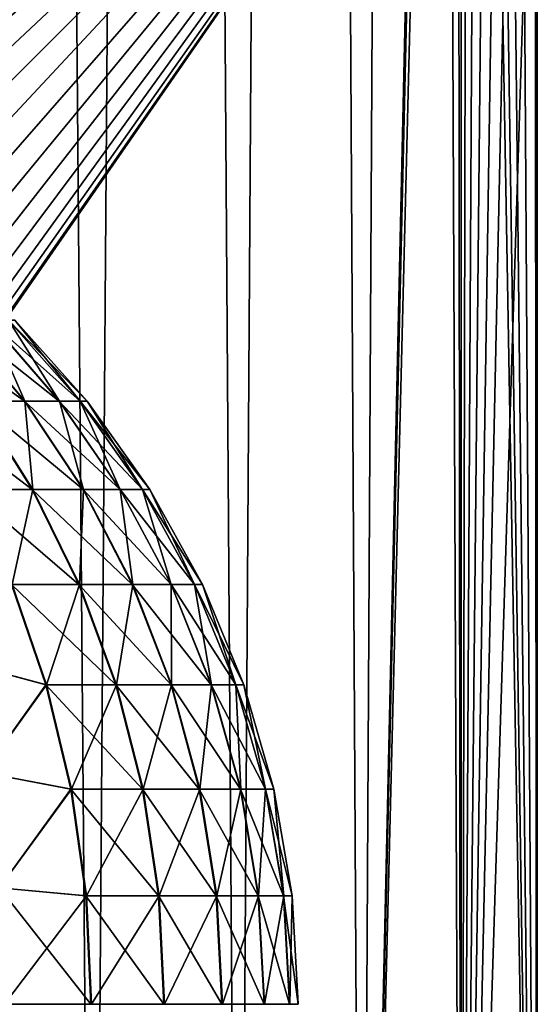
# Model space of a CAD drawing. Header units: millimetres. Extents: x -24 to 30, y -64 to 68.
# Tile 100 of 149: x 20.77 to 23.98, y 11 to 17.11. Entities that reach past the tile are written whole.
import ezdxf

# ---------------------------------------------------------------- set-up
doc = ezdxf.new("R2010")
doc.units = ezdxf.units.MM
doc.header["$LTSCALE"] = 52.148148
for name, color, linetype in [('1', 7, 'CONTINUOUS'), ('2', 7, 'CONTINUOUS'), ('4', 7, 'CONTINUOUS'), ('5', 7, 'CONTINUOUS'), ('84', 7, 'CONTINUOUS')]:
    doc.layers.add(name, color=color, linetype=linetype)

msp = doc.modelspace()

# ---------------------------------------------------------------- linework, layer by layer
at = {"layer": '1', "color": 253, "linetype": 'Continuous', "true_color": 0xaab4c3}
for points in [[(20.189, 5, -13.88), (20.7071, 68.2, -13.0944), (21.2257, 5, -12.236), (20.189, 5, -13.88)], [(20.7071, 68.2, -13.0944), (21.6937, 68.2, -11.3857), (21.2257, 5, -12.236), (20.7071, 68.2, -13.0944)], [(21.2257, 5, -12.236), (21.6937, 68.2, -11.3857), (22.1289, 5, -10.5149), (21.2257, 5, -12.236)], [(21.6937, 68.2, -11.3857), (22.5395, 68.2, -9.6031), (22.1289, 5, -10.5149), (21.6937, 68.2, -11.3857)], [(22.1289, 5, -10.5149), (22.5395, 68.2, -9.6031), (22.8927, 5, -8.7277), (22.1289, 5, -10.5149)], [(22.5395, 68.2, -9.6031), (23.2391, 68.2, -7.7584), (22.8927, 5, -8.7277), (22.5395, 68.2, -9.6031)], [(22.8927, 5, -8.7277), (23.2391, 68.2, -7.7584), (23.4821, 31.3996, -6.9886), (22.8927, 5, -8.7277)], [(23.4821, 30.6004, -6.9886), (22.8927, 5, -8.7277), (23.4821, 31.3996, -6.9886), (23.4821, 30.6004, -6.9886)], [(23.5091, 29.8048, -6.8972), (22.8927, 5, -8.7277), (23.4821, 30.6004, -6.9886), (23.5091, 29.8048, -6.8972)], [(23.5125, 5, -6.8855), (22.8927, 5, -8.7277), (23.5091, 29.8048, -6.8972), (23.5125, 5, -6.8855)], [(23.562, 29.0207, -6.7144), (23.5125, 5, -6.8855), (23.5091, 29.8048, -6.8972), (23.562, 29.0207, -6.7144)], [(23.6384, 28.2572, -6.4403), (23.5125, 5, -6.8855), (23.562, 29.0207, -6.7144), (23.6384, 28.2572, -6.4403)], [(23.7345, 27.5246, -6.0763), (23.5125, 5, -6.8855), (23.6384, 28.2572, -6.4403), (23.7345, 27.5246, -6.0763)], [(23.8453, 26.835, -5.6261), (23.5125, 5, -6.8855), (23.7345, 27.5246, -6.0763), (23.8453, 26.835, -5.6261)], [(23.9643, 26.2002, -5.0952), (23.5125, 5, -6.8855), (23.8453, 26.835, -5.6261), (23.9643, 26.2002, -5.0952)], [(23.9844, 20, -5), (23.5125, 5, -6.8855), (23.9643, 26.2002, -5.0952), (23.9844, 20, -5)], [(23.9844, 5, -5), (23.5125, 5, -6.8855), (23.9844, 20, -5), (23.9844, 5, -5)]]:
    msp.add_3dface(points, dxfattribs=at)
at = {"layer": '2', "color": 253, "linetype": 'Continuous', "true_color": 0xaab4c3}
for points in [[(20.189, 5, 13.88), (21.2257, 5, 12.236), (20.7071, 68.2, 13.0944), (20.189, 5, 13.88)], [(20.7071, 68.2, 13.0944), (21.2257, 5, 12.236), (21.6937, 68.2, 11.3857), (20.7071, 68.2, 13.0944)], [(21.2257, 5, 12.236), (22.1289, 5, 10.5149), (21.6937, 68.2, 11.3857), (21.2257, 5, 12.236)], [(21.6937, 68.2, 11.3857), (22.1289, 5, 10.5149), (22.5395, 68.2, 9.6031), (21.6937, 68.2, 11.3857)], [(22.1289, 5, 10.5149), (22.8927, 5, 8.7277), (22.5395, 68.2, 9.6031), (22.1289, 5, 10.5149)], [(22.5395, 68.2, 9.6031), (22.8927, 5, 8.7277), (23.2391, 68.2, 7.7584), (22.5395, 68.2, 9.6031)], [(22.8927, 5, 8.7277), (23.5125, 5, 6.8855), (23.2391, 68.2, 7.7584), (22.8927, 5, 8.7277)], [(23.5125, 5, 6.8855), (23.4821, 30.6004, 6.9886), (23.2391, 68.2, 7.7584), (23.5125, 5, 6.8855)], [(23.5091, 29.8048, 6.8972), (23.4821, 30.6004, 6.9886), (23.5125, 5, 6.8855), (23.5091, 29.8048, 6.8972)], [(23.562, 29.0207, 6.7144), (23.5091, 29.8048, 6.8972), (23.5125, 5, 6.8855), (23.562, 29.0207, 6.7144)], [(23.9844, 5, 5), (23.562, 29.0207, 6.7144), (23.5125, 5, 6.8855), (23.9844, 5, 5)], [(23.6384, 28.2572, 6.4403), (23.562, 29.0207, 6.7144), (23.9844, 5, 5), (23.6384, 28.2572, 6.4403)], [(23.7345, 27.5246, 6.0763), (23.6384, 28.2572, 6.4403), (23.9844, 5, 5), (23.7345, 27.5246, 6.0763)], [(23.8453, 26.835, 5.6261), (23.7345, 27.5246, 6.0763), (23.9844, 5, 5), (23.8453, 26.835, 5.6261)], [(23.9643, 26.2002, 5.0952), (23.8453, 26.835, 5.6261), (23.9844, 5, 5), (23.9643, 26.2002, 5.0952)], [(23.9844, 20, 5), (23.9643, 26.2002, 5.0952), (23.9844, 5, 5), (23.9844, 20, 5)]]:
    msp.add_3dface(points, dxfattribs=at)
at = {"layer": '4', "color": 253, "linetype": 'Continuous', "true_color": 0xaab4c3}
for points in [[(23.9844, 20, 5), (16.3225, 12.8203, 5), (7, 20, 5), (23.9844, 20, 5)], [(16.3225, 12.8203, 5), (23.9844, 20, 5), (16.591, 12.591, 5), (16.3225, 12.8203, 5)], [(23.9844, 20, 5), (23.9844, 5, 5), (16.591, 12.591, 5), (23.9844, 20, 5)], [(16.591, 12.591, 5), (23.9844, 5, 5), (16.8203, 12.3225, 5), (16.591, 12.591, 5)], [(16.8203, 12.3225, 5), (23.9844, 5, 5), (17.0048, 12.0215, 5), (16.8203, 12.3225, 5)], [(17.0048, 12.0215, 5), (23.9844, 5, 5), (17.1399, 11.6953, 5), (17.0048, 12.0215, 5)], [(17.1399, 11.6953, 5), (23.9844, 5, 5), (17.2223, 11.352, 5), (17.1399, 11.6953, 5)], [(17.2223, 11.352, 5), (23.9844, 5, 5), (17.25, 11, 5), (17.2223, 11.352, 5)]]:
    msp.add_3dface(points, dxfattribs=at)
at = {"layer": '5', "color": 253, "linetype": 'Continuous', "true_color": 0xaab4c3}
for points in [[(13.6775, 12.8203, -5), (23.9844, 20, -5), (7, 20, -5), (13.6775, 12.8203, -5)], [(13.9785, 13.0048, -5), (23.9844, 20, -5), (13.6775, 12.8203, -5), (13.9785, 13.0048, -5)], [(14.3047, 13.1399, -5), (23.9844, 20, -5), (13.9785, 13.0048, -5), (14.3047, 13.1399, -5)], [(14.648, 13.2223, -5), (23.9844, 20, -5), (14.3047, 13.1399, -5), (14.648, 13.2223, -5)], [(15, 13.25, -5), (23.9844, 20, -5), (14.648, 13.2223, -5), (15, 13.25, -5)], [(15.352, 13.2223, -5), (23.9844, 20, -5), (15, 13.25, -5), (15.352, 13.2223, -5)], [(15.6953, 13.1399, -5), (23.9844, 20, -5), (15.352, 13.2223, -5), (15.6953, 13.1399, -5)], [(16.0215, 13.0048, -5), (23.9844, 20, -5), (15.6953, 13.1399, -5), (16.0215, 13.0048, -5)], [(16.3225, 12.8203, -5), (23.9844, 20, -5), (16.0215, 13.0048, -5), (16.3225, 12.8203, -5)], [(16.591, 12.591, -5), (23.9844, 20, -5), (16.3225, 12.8203, -5), (16.591, 12.591, -5)], [(16.8203, 12.3225, -5), (23.9844, 20, -5), (16.591, 12.591, -5), (16.8203, 12.3225, -5)], [(23.9844, 5, -5), (23.9844, 20, -5), (16.8203, 9.6775, -5), (23.9844, 5, -5)], [(16.8203, 9.6775, -5), (23.9844, 20, -5), (17.0048, 9.9785, -5), (16.8203, 9.6775, -5)], [(17.0048, 12.0215, -5), (23.9844, 20, -5), (16.8203, 12.3225, -5), (17.0048, 12.0215, -5)], [(17.0048, 9.9785, -5), (23.9844, 20, -5), (17.1399, 10.3047, -5), (17.0048, 9.9785, -5)], [(17.1399, 11.6953, -5), (23.9844, 20, -5), (17.0048, 12.0215, -5), (17.1399, 11.6953, -5)], [(17.1399, 10.3047, -5), (23.9844, 20, -5), (17.2223, 10.648, -5), (17.1399, 10.3047, -5)], [(17.2223, 11.352, -5), (23.9844, 20, -5), (17.1399, 11.6953, -5), (17.2223, 11.352, -5)], [(17.2223, 10.648, -5), (23.9844, 20, -5), (17.25, 11, -5), (17.2223, 10.648, -5)], [(17.25, 11, -5), (23.9844, 20, -5), (17.2223, 11.352, -5), (17.25, 11, -5)]]:
    msp.add_3dface(points, dxfattribs=at)
at = {"layer": '84', "color": 253, "linetype": 'Continuous', "true_color": 0xaab4c3}
for points in [[(20.3807, 15.2426, -2.0065), (20.8008, 14.7409, -2.1632), (20.105, 15.2426, -2.63), (20.3807, 15.2426, -2.0065)], [(20.105, 15.2426, -2.63), (20.8008, 14.7409, -2.1632), (20.5036, 14.7409, -2.8353), (20.105, 15.2426, -2.63)], [(20.5806, 15.2426, -1.3548), (21.0162, 14.7409, -1.4605), (20.3807, 15.2426, -2.0065), (20.5806, 15.2426, -1.3548)], [(20.3807, 15.2426, -2.0065), (21.0162, 14.7409, -1.4605), (20.8008, 14.7409, -2.1632), (20.3807, 15.2426, -2.0065)], [(20.3831, 15.2426, 2.0001), (20.5069, 14.7409, 2.8288), (20.8033, 14.7409, 2.1563), (20.3831, 15.2426, 2.0001)], [(20.3831, 15.2426, 2.0001), (20.8033, 14.7409, 2.1563), (20.5822, 15.2426, 1.3481), (20.3831, 15.2426, 2.0001)], [(20.7018, 15.2426, -0.6839), (21.1469, 14.7409, -0.7373), (20.5806, 15.2426, -1.3548), (20.7018, 15.2426, -0.6839)], [(20.5806, 15.2426, -1.3548), (21.1469, 14.7409, -0.7373), (21.0162, 14.7409, -1.4605), (20.5806, 15.2426, -1.3548)], [(20.5822, 15.2426, 1.3481), (20.8033, 14.7409, 2.1563), (21.018, 14.7409, 1.4534), (20.5822, 15.2426, 1.3481)], [(20.5822, 15.2426, 1.3481), (21.018, 14.7409, 1.4534), (20.7026, 15.2426, 0.6771), (20.5822, 15.2426, 1.3481)], [(20.7426, 15.2426, -0.0034), (21.191, 14.7409, -0.0037), (20.7018, 15.2426, -0.6839), (20.7426, 15.2426, -0.0034)], [(20.7018, 15.2426, -0.6839), (21.191, 14.7409, -0.0037), (21.1469, 14.7409, -0.7373), (20.7018, 15.2426, -0.6839)], [(20.7026, 15.2426, 0.6771), (21.018, 14.7409, 1.4534), (21.1478, 14.7409, 0.73), (20.7026, 15.2426, 0.6771)], [(20.7026, 15.2426, 0.6771), (21.1478, 14.7409, 0.73), (20.7426, 15.2426, -0.0034), (20.7026, 15.2426, 0.6771)], [(20.7426, 15.2426, -0.0034), (21.1478, 14.7409, 0.73), (21.191, 14.7409, -0.0037), (20.7426, 15.2426, -0.0034)], [(20.5036, 14.7409, -2.8353), (20.8497, 14.1922, -3.0137), (20.1288, 14.7409, -3.4676), (20.5036, 14.7409, -2.8353)], [(20.1288, 14.7409, -3.4676), (20.8497, 14.1922, -3.0137), (20.4513, 14.1922, -3.6856), (20.1288, 14.7409, -3.4676)], [(20.5069, 14.7409, 2.8288), (20.4557, 14.1922, 3.6792), (20.8533, 14.1922, 3.0067), (20.5069, 14.7409, 2.8288)], [(20.8008, 14.7409, -2.1632), (21.1656, 14.1922, -2.2992), (20.5036, 14.7409, -2.8353), (20.8008, 14.7409, -2.1632)], [(20.5036, 14.7409, -2.8353), (21.1656, 14.1922, -2.2992), (20.8497, 14.1922, -3.0137), (20.5036, 14.7409, -2.8353)], [(20.5069, 14.7409, 2.8288), (20.8533, 14.1922, 3.0067), (20.8033, 14.7409, 2.1563), (20.5069, 14.7409, 2.8288)], [(21.0162, 14.7409, -1.4605), (21.3946, 14.1922, -1.5524), (20.8008, 14.7409, -2.1632), (21.0162, 14.7409, -1.4605)], [(20.8008, 14.7409, -2.1632), (21.3946, 14.1922, -1.5524), (21.1656, 14.1922, -2.2992), (20.8008, 14.7409, -2.1632)], [(20.8033, 14.7409, 2.1563), (20.8533, 14.1922, 3.0067), (21.1683, 14.1922, 2.2919), (20.8033, 14.7409, 2.1563)], [(20.8033, 14.7409, 2.1563), (21.1683, 14.1922, 2.2919), (21.018, 14.7409, 1.4534), (20.8033, 14.7409, 2.1563)], [(21.1469, 14.7409, -0.7373), (21.5335, 14.1922, -0.7837), (21.0162, 14.7409, -1.4605), (21.1469, 14.7409, -0.7373)], [(21.0162, 14.7409, -1.4605), (21.5335, 14.1922, -0.7837), (21.3946, 14.1922, -1.5524), (21.0162, 14.7409, -1.4605)], [(21.018, 14.7409, 1.4534), (21.1683, 14.1922, 2.2919), (21.3964, 14.1922, 1.5448), (21.018, 14.7409, 1.4534)], [(21.018, 14.7409, 1.4534), (21.3964, 14.1922, 1.5448), (21.1478, 14.7409, 0.73), (21.018, 14.7409, 1.4534)], [(21.191, 14.7409, -0.0037), (21.5803, 14.1922, -0.0039), (21.1469, 14.7409, -0.7373), (21.191, 14.7409, -0.0037)], [(21.1469, 14.7409, -0.7373), (21.5803, 14.1922, -0.0039), (21.5335, 14.1922, -0.7837), (21.1469, 14.7409, -0.7373)], [(21.1478, 14.7409, 0.73), (21.3964, 14.1922, 1.5448), (21.5344, 14.1922, 0.7759), (21.1478, 14.7409, 0.73)], [(21.1478, 14.7409, 0.73), (21.5344, 14.1922, 0.7759), (21.191, 14.7409, -0.0037), (21.1478, 14.7409, 0.73)], [(21.191, 14.7409, -0.0037), (21.5344, 14.1922, 0.7759), (21.5803, 14.1922, -0.0039), (21.191, 14.7409, -0.0037)], [(20.8497, 14.1922, -3.0137), (21.139, 13.6033, -3.1627), (20.4513, 14.1922, -3.6856), (20.8497, 14.1922, -3.0137)], [(20.4513, 14.1922, -3.6856), (21.139, 13.6033, -3.1627), (20.721, 13.6033, -3.8679), (20.4513, 14.1922, -3.6856)], [(20.4557, 14.1922, 3.6792), (20.7255, 13.6033, 3.8611), (20.8533, 14.1922, 3.0067), (20.4557, 14.1922, 3.6792)], [(20.8533, 14.1922, 3.0067), (20.7255, 13.6033, 3.8611), (21.1428, 13.6033, 3.1554), (20.8533, 14.1922, 3.0067)], [(21.1656, 14.1922, -2.2992), (21.4705, 13.6033, -2.4129), (20.8497, 14.1922, -3.0137), (21.1656, 14.1922, -2.2992)], [(20.8497, 14.1922, -3.0137), (21.4705, 13.6033, -2.4129), (21.139, 13.6033, -3.1627), (20.8497, 14.1922, -3.0137)], [(20.8533, 14.1922, 3.0067), (21.1428, 13.6033, 3.1554), (21.1683, 14.1922, 2.2919), (20.8533, 14.1922, 3.0067)], [(21.1683, 14.1922, 2.2919), (21.1428, 13.6033, 3.1554), (21.4734, 13.6033, 2.4053), (21.1683, 14.1922, 2.2919)], [(21.3946, 14.1922, -1.5524), (21.7109, 13.6033, -1.6292), (21.1656, 14.1922, -2.2992), (21.3946, 14.1922, -1.5524)], [(21.1656, 14.1922, -2.2992), (21.7109, 13.6033, -1.6292), (21.4705, 13.6033, -2.4129), (21.1656, 14.1922, -2.2992)], [(21.1683, 14.1922, 2.2919), (21.4734, 13.6033, 2.4053), (21.3964, 14.1922, 1.5448), (21.1683, 14.1922, 2.2919)], [(21.5335, 14.1922, -0.7837), (21.8567, 13.6033, -0.8224), (21.3946, 14.1922, -1.5524), (21.5335, 14.1922, -0.7837)], [(21.3946, 14.1922, -1.5524), (21.8567, 13.6033, -0.8224), (21.7109, 13.6033, -1.6292), (21.3946, 14.1922, -1.5524)], [(21.3964, 14.1922, 1.5448), (21.4734, 13.6033, 2.4053), (21.7128, 13.6033, 1.6212), (21.3964, 14.1922, 1.5448)], [(21.3964, 14.1922, 1.5448), (21.7128, 13.6033, 1.6212), (21.5344, 14.1922, 0.7759), (21.3964, 14.1922, 1.5448)], [(21.5803, 14.1922, -0.0039), (21.9058, 13.6033, -0.0041), (21.5335, 14.1922, -0.7837), (21.5803, 14.1922, -0.0039)], [(21.5335, 14.1922, -0.7837), (21.9058, 13.6033, -0.0041), (21.8567, 13.6033, -0.8224), (21.5335, 14.1922, -0.7837)], [(21.5344, 14.1922, 0.7759), (21.7128, 13.6033, 1.6212), (21.8576, 13.6033, 0.8143), (21.5344, 14.1922, 0.7759)], [(21.5344, 14.1922, 0.7759), (21.8576, 13.6033, 0.8143), (21.5803, 14.1922, -0.0039), (21.5344, 14.1922, 0.7759)], [(21.5803, 14.1922, -0.0039), (21.8576, 13.6033, 0.8143), (21.9058, 13.6033, -0.0041), (21.5803, 14.1922, -0.0039)], [(20.7255, 13.6033, 3.8611), (20.3825, 13.129, 4.6449), (20.939, 12.9817, 4.0051), (20.7255, 13.6033, 3.8611)], [(20.721, 13.6033, -3.8679), (20.9343, 12.9817, -4.0121), (20.3825, 13.129, -4.6449), (20.721, 13.6033, -3.8679)], [(21.139, 13.6033, -3.1627), (21.3679, 12.9817, -3.2806), (20.721, 13.6033, -3.8679), (21.139, 13.6033, -3.1627)], [(20.721, 13.6033, -3.8679), (21.3679, 12.9817, -3.2806), (20.9343, 12.9817, -4.0121), (20.721, 13.6033, -3.8679)], [(20.7255, 13.6033, 3.8611), (20.939, 12.9817, 4.0051), (21.1428, 13.6033, 3.1554), (20.7255, 13.6033, 3.8611)], [(21.1428, 13.6033, 3.1554), (20.939, 12.9817, 4.0051), (21.3718, 12.9817, 3.2731), (21.1428, 13.6033, 3.1554)], [(21.4705, 13.6033, -2.4129), (21.7118, 12.9817, -2.5029), (21.139, 13.6033, -3.1627), (21.4705, 13.6033, -2.4129)], [(21.139, 13.6033, -3.1627), (21.7118, 12.9817, -2.5029), (21.3679, 12.9817, -3.2806), (21.139, 13.6033, -3.1627)], [(21.1428, 13.6033, 3.1554), (21.3718, 12.9817, 3.2731), (21.4734, 13.6033, 2.4053), (21.1428, 13.6033, 3.1554)], [(21.4734, 13.6033, 2.4053), (21.3718, 12.9817, 3.2731), (21.7148, 12.9817, 2.4949), (21.4734, 13.6033, 2.4053)], [(21.7109, 13.6033, -1.6292), (21.9611, 12.9817, -1.6899), (21.4705, 13.6033, -2.4129), (21.7109, 13.6033, -1.6292)], [(21.4705, 13.6033, -2.4129), (21.9611, 12.9817, -1.6899), (21.7118, 12.9817, -2.5029), (21.4705, 13.6033, -2.4129)], [(21.4734, 13.6033, 2.4053), (21.7148, 12.9817, 2.4949), (21.7128, 13.6033, 1.6212), (21.4734, 13.6033, 2.4053)], [(21.8567, 13.6033, -0.8224), (22.1123, 12.9817, -0.8531), (21.7109, 13.6033, -1.6292), (21.8567, 13.6033, -0.8224)], [(21.7109, 13.6033, -1.6292), (22.1123, 12.9817, -0.8531), (21.9611, 12.9817, -1.6899), (21.7109, 13.6033, -1.6292)], [(21.7128, 13.6033, 1.6212), (21.7148, 12.9817, 2.4949), (21.9631, 12.9817, 1.6816), (21.7128, 13.6033, 1.6212)], [(21.7128, 13.6033, 1.6212), (21.9631, 12.9817, 1.6816), (21.8576, 13.6033, 0.8143), (21.7128, 13.6033, 1.6212)], [(21.9058, 13.6033, -0.0041), (22.1633, 12.9817, -0.0043), (21.8567, 13.6033, -0.8224), (21.9058, 13.6033, -0.0041)], [(21.8567, 13.6033, -0.8224), (22.1633, 12.9817, -0.0043), (22.1123, 12.9817, -0.8531), (21.8567, 13.6033, -0.8224)], [(21.8576, 13.6033, 0.8143), (21.9631, 12.9817, 1.6816), (22.1133, 12.9817, 0.8447), (21.8576, 13.6033, 0.8143)], [(21.8576, 13.6033, 0.8143), (22.1133, 12.9817, 0.8447), (21.9058, 13.6033, -0.0041), (21.8576, 13.6033, 0.8143)], [(21.9058, 13.6033, -0.0041), (22.1133, 12.9817, 0.8447), (22.1633, 12.9817, -0.0043), (21.9058, 13.6033, -0.0041)], [(20.3825, 13.129, 4.6449), (20.5459, 12.4366, 4.786), (20.939, 12.9817, 4.0051), (20.3825, 13.129, 4.6449)], [(20.3825, 13.129, -4.6449), (20.9343, 12.9817, -4.0121), (20.5459, 12.4366, -4.786), (20.3825, 13.129, -4.6449)], [(20.939, 12.9817, 4.0051), (20.5459, 12.4366, 4.786), (21.0935, 12.3351, 4.1092), (20.939, 12.9817, 4.0051)], [(20.9343, 12.9817, -4.0121), (21.0886, 12.3351, -4.1165), (20.5459, 12.4366, -4.786), (20.9343, 12.9817, -4.0121)], [(21.3679, 12.9817, -3.2806), (21.5335, 12.3351, -3.3659), (20.9343, 12.9817, -4.0121), (21.3679, 12.9817, -3.2806)], [(20.9343, 12.9817, -4.0121), (21.5335, 12.3351, -3.3659), (21.0886, 12.3351, -4.1165), (20.9343, 12.9817, -4.0121)], [(20.939, 12.9817, 4.0051), (21.0935, 12.3351, 4.1092), (21.3718, 12.9817, 3.2731), (20.939, 12.9817, 4.0051)], [(21.3718, 12.9817, 3.2731), (21.0935, 12.3351, 4.1092), (21.5375, 12.3351, 3.3582), (21.3718, 12.9817, 3.2731)], [(21.7118, 12.9817, -2.5029), (21.8863, 12.3351, -2.568), (21.3679, 12.9817, -3.2806), (21.7118, 12.9817, -2.5029)], [(21.3679, 12.9817, -3.2806), (21.8863, 12.3351, -2.568), (21.5335, 12.3351, -3.3659), (21.3679, 12.9817, -3.2806)], [(21.3718, 12.9817, 3.2731), (21.5375, 12.3351, 3.3582), (21.7148, 12.9817, 2.4949), (21.3718, 12.9817, 3.2731)], [(21.7148, 12.9817, 2.4949), (21.5375, 12.3351, 3.3582), (21.8894, 12.3351, 2.5598), (21.7148, 12.9817, 2.4949)], [(21.9611, 12.9817, -1.6899), (22.1421, 12.3351, -1.7339), (21.7118, 12.9817, -2.5029), (21.9611, 12.9817, -1.6899)], [(21.7118, 12.9817, -2.5029), (22.1421, 12.3351, -1.7339), (21.8863, 12.3351, -2.568), (21.7118, 12.9817, -2.5029)], [(21.7148, 12.9817, 2.4949), (21.8894, 12.3351, 2.5598), (21.9631, 12.9817, 1.6816), (21.7148, 12.9817, 2.4949)], [(21.9631, 12.9817, 1.6816), (21.8894, 12.3351, 2.5598), (22.1442, 12.3351, 1.7254), (21.9631, 12.9817, 1.6816)], [(22.1123, 12.9817, -0.8531), (22.2973, 12.3351, -0.8753), (21.9611, 12.9817, -1.6899), (22.1123, 12.9817, -0.8531)], [(21.9611, 12.9817, -1.6899), (22.2973, 12.3351, -0.8753), (22.1421, 12.3351, -1.7339), (21.9611, 12.9817, -1.6899)], [(21.9631, 12.9817, 1.6816), (22.1442, 12.3351, 1.7254), (22.1133, 12.9817, 0.8447), (21.9631, 12.9817, 1.6816)], [(22.1633, 12.9817, -0.0043), (22.3496, 12.3351, -0.0044), (22.1123, 12.9817, -0.8531), (22.1633, 12.9817, -0.0043)], [(22.1123, 12.9817, -0.8531), (22.3496, 12.3351, -0.0044), (22.2973, 12.3351, -0.8753), (22.1123, 12.9817, -0.8531)], [(22.1133, 12.9817, 0.8447), (22.1442, 12.3351, 1.7254), (22.2983, 12.3351, 0.8666), (22.1133, 12.9817, 0.8447)], [(22.1133, 12.9817, 0.8447), (22.2983, 12.3351, 0.8666), (22.1633, 12.9817, -0.0043), (22.1133, 12.9817, 0.8447)], [(22.1633, 12.9817, -0.0043), (22.2983, 12.3351, 0.8666), (22.3496, 12.3351, -0.0044), (22.1633, 12.9817, -0.0043)], [(20.5459, 12.4366, 4.786), (20.6449, 11.7232, 4.8714), (21.0935, 12.3351, 4.1092), (20.5459, 12.4366, 4.786)], [(20.5459, 12.4366, -4.786), (21.0886, 12.3351, -4.1165), (20.6449, 11.7232, -4.8714), (20.5459, 12.4366, -4.786)], [(21.0935, 12.3351, 4.1092), (20.6449, 11.7232, 4.8714), (21.1869, 11.6718, 4.1723), (21.0935, 12.3351, 4.1092)], [(21.0886, 12.3351, -4.1165), (21.182, 11.6718, -4.1796), (20.6449, 11.7232, -4.8714), (21.0886, 12.3351, -4.1165)], [(21.5335, 12.3351, -3.3659), (21.6337, 11.6718, -3.4176), (21.0886, 12.3351, -4.1165), (21.5335, 12.3351, -3.3659)], [(21.0886, 12.3351, -4.1165), (21.6337, 11.6718, -3.4176), (21.182, 11.6718, -4.1796), (21.0886, 12.3351, -4.1165)], [(21.0935, 12.3351, 4.1092), (21.1869, 11.6718, 4.1723), (21.5375, 12.3351, 3.3582), (21.0935, 12.3351, 4.1092)], [(21.5375, 12.3351, 3.3582), (21.1869, 11.6718, 4.1723), (21.6377, 11.6718, 3.4097), (21.5375, 12.3351, 3.3582)], [(21.8863, 12.3351, -2.568), (21.9919, 11.6718, -2.6074), (21.5335, 12.3351, -3.3659), (21.8863, 12.3351, -2.568)], [(21.5335, 12.3351, -3.3659), (21.9919, 11.6718, -2.6074), (21.6337, 11.6718, -3.4176), (21.5335, 12.3351, -3.3659)], [(21.5375, 12.3351, 3.3582), (21.6377, 11.6718, 3.4097), (21.8894, 12.3351, 2.5598), (21.5375, 12.3351, 3.3582)], [(21.8894, 12.3351, 2.5598), (21.6377, 11.6718, 3.4097), (21.995, 11.6718, 2.5991), (21.8894, 12.3351, 2.5598)], [(22.1421, 12.3351, -1.7339), (22.2516, 11.6718, -1.7604), (21.8863, 12.3351, -2.568), (22.1421, 12.3351, -1.7339)], [(21.8863, 12.3351, -2.568), (22.2516, 11.6718, -1.7604), (21.9919, 11.6718, -2.6074), (21.8863, 12.3351, -2.568)], [(21.8894, 12.3351, 2.5598), (21.995, 11.6718, 2.5991), (22.1442, 12.3351, 1.7254), (21.8894, 12.3351, 2.5598)], [(22.1442, 12.3351, 1.7254), (21.995, 11.6718, 2.5991), (22.2537, 11.6718, 1.7518), (22.1442, 12.3351, 1.7254)], [(22.2973, 12.3351, -0.8753), (22.4092, 11.6718, -0.8887), (22.1421, 12.3351, -1.7339), (22.2973, 12.3351, -0.8753)], [(22.1421, 12.3351, -1.7339), (22.4092, 11.6718, -0.8887), (22.2516, 11.6718, -1.7604), (22.1421, 12.3351, -1.7339)], [(22.1442, 12.3351, 1.7254), (22.2537, 11.6718, 1.7518), (22.2983, 12.3351, 0.8666), (22.1442, 12.3351, 1.7254)], [(22.2983, 12.3351, 0.8666), (22.2537, 11.6718, 1.7518), (22.4102, 11.6718, 0.8799), (22.2983, 12.3351, 0.8666)], [(22.3496, 12.3351, -0.0044), (22.4623, 11.6718, -0.0044), (22.2973, 12.3351, -0.8753), (22.3496, 12.3351, -0.0044)], [(22.2973, 12.3351, -0.8753), (22.4623, 11.6718, -0.0044), (22.4092, 11.6718, -0.8887), (22.2973, 12.3351, -0.8753)], [(22.2983, 12.3351, 0.8666), (22.4102, 11.6718, 0.8799), (22.3496, 12.3351, -0.0044), (22.2983, 12.3351, 0.8666)], [(22.3496, 12.3351, -0.0044), (22.4102, 11.6718, 0.8799), (22.4623, 11.6718, -0.0044), (22.3496, 12.3351, -0.0044)], [(20.6449, 11.7232, 4.8714), (20.678, 11, 4.9), (21.1869, 11.6718, 4.1723), (20.6449, 11.7232, 4.8714)], [(21.2132, 11, -4.2007), (20.678, 11, -4.9), (20.6449, 11.7232, -4.8714), (21.2132, 11, -4.2007)], [(21.182, 11.6718, -4.1796), (21.2132, 11, -4.2007), (20.6449, 11.7232, -4.8714), (21.182, 11.6718, -4.1796)], [(20.678, 11, 4.9), (21.2182, 11, 4.1933), (21.1869, 11.6718, 4.1723), (20.678, 11, 4.9)], [(21.6672, 11, -3.4348), (21.2132, 11, -4.2007), (21.182, 11.6718, -4.1796), (21.6672, 11, -3.4348)], [(21.6337, 11.6718, -3.4176), (21.6672, 11, -3.4348), (21.182, 11.6718, -4.1796), (21.6337, 11.6718, -3.4176)], [(21.1869, 11.6718, 4.1723), (21.2182, 11, 4.1933), (21.6377, 11.6718, 3.4097), (21.1869, 11.6718, 4.1723)], [(21.2182, 11, 4.1933), (21.6713, 11, 3.4269), (21.6377, 11.6718, 3.4097), (21.2182, 11, 4.1933)], [(22.0273, 11, -2.6206), (21.6672, 11, -3.4348), (21.6337, 11.6718, -3.4176), (22.0273, 11, -2.6206)], [(21.9919, 11.6718, -2.6074), (22.0273, 11, -2.6206), (21.6337, 11.6718, -3.4176), (21.9919, 11.6718, -2.6074)], [(21.6377, 11.6718, 3.4097), (21.6713, 11, 3.4269), (21.995, 11.6718, 2.5991), (21.6377, 11.6718, 3.4097)], [(21.6713, 11, 3.4269), (22.0304, 11, 2.6122), (21.995, 11.6718, 2.5991), (21.6713, 11, 3.4269)], [(22.2883, 11, -1.7693), (22.0273, 11, -2.6206), (21.9919, 11.6718, -2.6074), (22.2883, 11, -1.7693)], [(22.2516, 11.6718, -1.7604), (22.2883, 11, -1.7693), (21.9919, 11.6718, -2.6074), (22.2516, 11.6718, -1.7604)], [(21.995, 11.6718, 2.5991), (22.0304, 11, 2.6122), (22.2537, 11.6718, 1.7518), (21.995, 11.6718, 2.5991)], [(22.0304, 11, 2.6122), (22.2904, 11, 1.7607), (22.2537, 11.6718, 1.7518), (22.0304, 11, 2.6122)], [(22.4466, 11, -0.8932), (22.2883, 11, -1.7693), (22.2516, 11.6718, -1.7604), (22.4466, 11, -0.8932)], [(22.4092, 11.6718, -0.8887), (22.4466, 11, -0.8932), (22.2516, 11.6718, -1.7604), (22.4092, 11.6718, -0.8887)], [(22.2537, 11.6718, 1.7518), (22.2904, 11, 1.7607), (22.4102, 11.6718, 0.8799), (22.2537, 11.6718, 1.7518)], [(22.2904, 11, 1.7607), (22.4477, 11, 0.8844), (22.4102, 11.6718, 0.8799), (22.2904, 11, 1.7607)], [(22.5, 11, -0.0044), (22.4466, 11, -0.8932), (22.4092, 11.6718, -0.8887), (22.5, 11, -0.0044)], [(22.4623, 11.6718, -0.0044), (22.5, 11, -0.0044), (22.4092, 11.6718, -0.8887), (22.4623, 11.6718, -0.0044)], [(22.4102, 11.6718, 0.8799), (22.4477, 11, 0.8844), (22.4623, 11.6718, -0.0044), (22.4102, 11.6718, 0.8799)], [(22.4477, 11, 0.8844), (22.5, 11, -0.0044), (22.4623, 11.6718, -0.0044), (22.4477, 11, 0.8844)]]:
    msp.add_3dface(points, dxfattribs=at)

doc.saveas('drawing.dxf')
